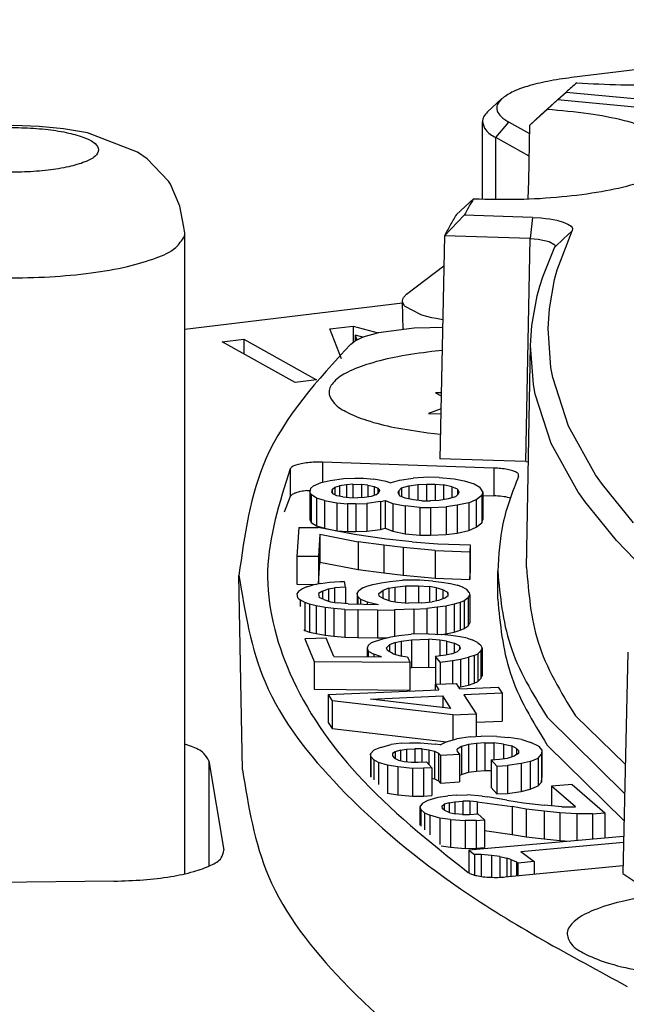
# Model space of a CAD drawing. Header units: inches. Extents: x -399 to 442, y -299 to 295.
# Tile 29 of 138: x -170 to -161, y 181 to 195. Entities that reach past the tile are written whole.
import ezdxf

# ---------------------------------------------------------------- set-up
doc = ezdxf.new("R2010")
doc.units = ezdxf.units.IN

# ---------------------------------------------------------------- blocks, each defined once
blk = doc.blocks.new('0515-2032_22__77', base_point=(-205.202, 236.613))
at = {"color": 7, "linetype": 'Continuous'}
for p, q in [((-205.08, 236.979), (-204.982, 236.924)), ((-204.981, 236.976), (-205.08, 236.979)), ((-204.986, 236.697), (-205.202, 236.618)), ((-205.202, 236.618), (-204.988, 236.613))]:
    blk.add_line(p, q, dxfattribs=at)
blk = doc.blocks.new('E6992-26102_3__93', base_point=(-215.438, 228.612))
at = {"color": 7, "linetype": 'Continuous'}
for p, q in [((-213.276, 241.577), (-213.692, 241.51)), ((-212.848, 241.616), (-213.276, 241.577)), ((-212.411, 241.628), (-212.848, 241.616)), ((-211.974, 241.613), (-212.411, 241.628)), ((-211.547, 241.57), (-211.974, 241.613)), ((-211.133, 241.499), (-211.547, 241.57)), ((-214.15, 241.395), (-214.384, 241.282)), ((-214.117, 241.406), (-214.15, 241.395)), ((-214.107, 241.41), (-214.117, 241.406)), ((-213.785, 241.486), (-214.107, 241.41)), ((-213.692, 241.51), (-213.785, 241.486)), ((-210.265, 241.163), (-211.133, 241.499)), ((-214.549, 241.2), (-214.652, 241.131)), ((-214.384, 241.282), (-214.549, 241.2)), ((-214.781, 241.048), (-214.899, 240.931)), ((-214.652, 241.131), (-214.781, 241.048)), ((-210.093, 241.048), (-210.265, 241.163)), ((-209.722, 240.661), (-210.093, 241.048)), ((-214.899, 240.931), (-215.112, 240.715)), ((-215.138, 240.68), (-215.154, 240.661)), ((-215.112, 240.715), (-215.138, 240.68)), ((-215.154, 240.661), (-215.348, 240.223)), ((-209.69, 240.607), (-209.722, 240.661)), ((-209.526, 240.223), (-209.69, 240.607)), ((-215.348, 240.223), (-215.378, 240.042)), ((-209.456, 239.862), (-209.526, 240.223)), ((-215.378, 240.042), (-215.438, 239.755)), ((-209.438, 239.755), (-209.456, 239.862)), ((-215.438, 239.755), (-215.438, 228.649)), ((-209.438, 228.612), (-209.438, 239.755))]:
    blk.add_line(p, q, dxfattribs=at)
at = {"color": 1, "linetype": 'Continuous'}
for points, knots in [([(-213.938, 241.204), (-213.921, 241.164), (-213.876, 241.061), (-213.669, 240.979), (-213.401, 240.898), (-213.046, 240.844), (-212.647, 240.814), (-212.23, 240.814), (-211.83, 240.844), (-211.478, 240.898), (-211.201, 240.979), (-211.013, 241.061), (-210.91, 241.204), (-211.013, 241.346), (-211.201, 241.428), (-211.478, 241.509), (-211.83, 241.563), (-212.23, 241.593), (-212.647, 241.593), (-213.046, 241.563), (-213.401, 241.509), (-213.669, 241.428), (-213.876, 241.346), (-213.921, 241.243), (-213.938, 241.204)], [0, 0, 0, 0, 0.125121, 0.328982, 0.620777, 0.98488, 1.395712, 1.822656, 2.233487, 2.597591, 2.889385, 3.093247, 3.218367, 3.343487, 3.54735, 3.839144, 4.203247, 4.614079, 5.041023, 5.451855, 5.815957, 6.107753, 6.311614, 6.436735, 6.436735, 6.436735, 6.436735]), ([(-215.438, 239.755), (-215.411, 239.684), (-215.343, 239.505), (-215.006, 239.347), (-214.563, 239.193), (-213.97, 239.078), (-213.286, 239.001), (-212.545, 238.971), (-211.798, 238.987), (-211.093, 239.052), (-210.469, 239.156), (-209.982, 239.303), (-209.611, 239.451), (-209.493, 239.629), (-209.446, 239.698)], [0, 0, 0, 0, 0.219311, 0.559493, 1.04289, 1.652602, 2.355892, 3.111421, 3.873565, 4.596178, 5.236303, 5.758236, 6.139391, 6.386173, 6.386173, 6.386173, 6.386173])]:
    blk.add_open_spline(points, degree=3, knots=knots, dxfattribs=at)
at = {"color": 7, "linetype": 'Continuous'}
blk.add_open_spline([(-209.446, 239.698), (-209.444, 239.708), (-209.439, 239.726), (-209.438, 239.745), (-209.438, 239.755)], degree=3, knots=[0, 0, 0, 0, 0.02880692, 0.05710041, 0.05710041, 0.05710041, 0.05710041], dxfattribs=at)
blk = doc.blocks.new('N2390-20301_6__106', base_point=(-205.657, 233.791))
at = {"color": 7, "linetype": 'Continuous'}
for p, q in [((-202.961, 242.072), (-202.955, 242.078)), ((-202.955, 242.078), (-202.81, 242.21)), ((-202.81, 242.21), (-186.982, 240.719)), ((-205.585, 238.694), (-204.936, 239.185)), ((-205.657, 238.577), (-205.644, 238.626)), ((-205.644, 238.626), (-205.638, 238.636)), ((-205.638, 238.636), (-205.585, 238.694)), ((-205.65, 238.299), (-205.657, 238.577)), ((-205.654, 238.553), (-205.657, 238.577)), ((-205.619, 238.489), (-205.654, 238.553)), ((-205.608, 238.478), (-205.619, 238.489)), ((-205.345, 238.339), (-205.608, 238.478)), ((-205.645, 238.088), (-205.65, 238.299)), ((-205.318, 238.33), (-205.345, 238.339)), ((-205.144, 238.283), (-205.318, 238.33)), ((-205.071, 238.268), (-205.144, 238.283)), ((-204.955, 238.248), (-205.071, 238.268))]:
    blk.add_line(p, q, dxfattribs=at)
for points, knots in [([(-202.623, 242.372), (-202.368, 242.357), (-201.855, 242.327), (-201.096, 242.346), (-200.375, 242.408), (-199.741, 242.513), (-199.224, 242.655), (-198.867, 242.817), (-198.626, 243.023), (-198.668, 243.306), (-198.942, 243.487), (-199.336, 243.649), (-199.886, 243.783), (-200.298, 243.837), (-200.522, 243.866)], [0, 0, 0, 0, 0.766188, 1.540556, 2.277091, 2.932777, 3.47151, 3.869633, 4.130049, 4.332429, 4.62341, 5.056969, 5.62699, 6.306045, 6.306045, 6.306045, 6.306045]), ([(-202.623, 242.372), (-202.655, 242.345), (-202.718, 242.292), (-202.78, 242.237), (-202.81, 242.21)], [0, 0, 0, 0, 0.1246165, 0.2479757, 0.2479757, 0.2479757, 0.2479757])]:
    blk.add_open_spline(points, degree=3, knots=knots, dxfattribs=at)
blk = doc.blocks.new('N2390-20301_5__107', base_point=(-208.524, 223.082))
at = {"color": 7, "linetype": 'Continuous'}
for p, q in [((-202.963, 242.073), (-203.249, 241.811)), ((-203.139, 241.907), (-202.963, 242.073)), ((-178.17, 239.737), (-202.963, 242.073)), ((-203.139, 241.907), (-203.439, 241.632)), ((-203.439, 241.632), (-203.249, 241.811)), ((-203.461, 240.663), (-203.439, 241.632)), ((-203.468, 240.352), (-203.461, 240.663)), ((-204.718, 240.08), (-204.419, 240.352)), ((-204.582, 240.068), (-204.925, 239.711)), ((-203.397, 240.028), (-204.582, 240.068)), ((-203.397, 240.028), (-203.244, 240.019)), ((-203.244, 240.019), (-203.17, 240.012)), ((-203.17, 240.012), (-203.1, 240.002)), ((-203.1, 240.002), (-202.972, 239.979)), ((-202.972, 239.979), (-202.863, 239.949)), ((-202.863, 239.949), (-202.78, 239.914)), ((-202.78, 239.914), (-202.724, 239.876)), ((-202.724, 239.876), (-202.707, 239.856)), ((-202.707, 239.856), (-202.698, 239.836)), ((-202.698, 239.836), (-202.703, 239.796)), ((-204.925, 239.711), (-205.004, 235.831)), ((-203.437, 239.66), (-204.925, 239.711)), ((-203.437, 239.66), (-203.295, 239.649)), ((-203.295, 239.649), (-203.106, 239.611)), ((-202.965, 239.117), (-202.703, 239.796)), ((-203.217, 238.997), (-203.006, 239.516)), ((-203.106, 239.611), (-203.009, 239.554)), ((-203.009, 239.554), (-203.003, 239.54)), ((-203.003, 239.54), (-203.006, 239.516)), ((-203.269, 238.833), (-203.217, 238.997)), ((-203.011, 238.947), (-202.965, 239.117)), ((-203.315, 238.663), (-203.269, 238.833)), ((-203.102, 238.437), (-203.011, 238.947)), ((-203.407, 238.149), (-203.315, 238.663)), ((-203.124, 238.096), (-203.102, 238.437)), ((-206.075, 238.024), (-205.496, 238.103)), ((-205.496, 238.103), (-205.452, 238.106)), ((-205.452, 238.106), (-205.179, 238.116)), ((-205.179, 238.116), (-205.08, 238.117)), ((-205.08, 238.117), (-204.958, 238.114)), ((-203.43, 237.803), (-203.407, 238.149)), ((-206.457, 237.896), (-206.353, 237.943)), ((-206.353, 237.943), (-206.296, 237.964)), ((-206.296, 237.964), (-206.109, 238.017)), ((-206.109, 238.017), (-206.075, 238.024)), ((-203.075, 237.415), (-203.124, 238.096)), ((-206.556, 237.826), (-206.474, 237.887)), ((-206.474, 237.887), (-206.457, 237.896)), ((-203.499, 233.94), (-203.43, 237.803)), ((-203.38, 237.122), (-203.43, 237.803)), ((-204.966, 237.713), (-205.145, 237.695)), ((-203.043, 237.245), (-203.075, 237.415)), ((-203.348, 236.951), (-203.38, 237.122)), ((-202.767, 236.396), (-203.043, 237.245)), ((-203.071, 236.097), (-203.348, 236.951)), ((-202.298, 235.552), (-202.767, 236.396)), ((-205.213, 236.282), (-204.995, 236.258)), ((-202.599, 235.249), (-203.071, 236.097)), ((-204.069, 235.669), (-207.044, 235.77)), ((-203.514, 235.78), (-205.004, 235.831)), ((-203.514, 235.78), (-203.466, 235.778)), ((-202.181, 235.384), (-202.298, 235.552)), ((-207.2, 235.361), (-207.071, 235.417)), ((-207.071, 235.417), (-206.911, 235.452)), ((-206.911, 235.452), (-206.675, 235.487)), ((-206.832, 235.334), (-206.749, 235.362)), ((-206.631, 235.379), (-206.749, 235.362)), ((-206.749, 235.362), (-206.749, 235.177)), ((-206.675, 235.487), (-206.486, 235.493)), ((-206.516, 235.387), (-206.631, 235.379)), ((-206.631, 235.379), (-206.631, 235.159)), ((-206.516, 235.387), (-206.516, 235.153)), ((-206.516, 235.387), (-206.366, 235.384)), ((-206.486, 235.493), (-206.336, 235.49)), ((-206.366, 235.384), (-206.366, 235.156)), ((-206.257, 235.372), (-206.366, 235.384)), ((-206.336, 235.49), (-206.152, 235.477)), ((-206.257, 235.372), (-206.15, 235.35)), ((-206.257, 235.372), (-206.257, 235.168)), ((-205.938, 235.434), (-206.152, 235.477)), ((-205.869, 235.413), (-205.938, 235.434)), ((-205.869, 235.413), (-205.706, 235.459)), ((-205.706, 235.459), (-205.47, 235.493)), ((-205.547, 235.358), (-205.389, 235.384)), ((-205.203, 235.507), (-205.47, 235.493)), ((-205.389, 235.384), (-205.236, 235.391)), ((-205.389, 235.384), (-205.389, 235.107)), ((-205.236, 235.391), (-205.236, 235.099)), ((-205.236, 235.391), (-205.087, 235.388)), ((-205.016, 235.504), (-205.203, 235.507)), ((-205.087, 235.388), (-204.94, 235.376)), ((-205.087, 235.388), (-205.087, 235.102)), ((-205.016, 235.504), (-204.76, 235.479)), ((-204.799, 235.344), (-204.94, 235.376)), ((-204.94, 235.376), (-204.94, 235.118)), ((-204.76, 235.479), (-204.581, 235.447)), ((-204.581, 235.447), (-204.408, 235.395)), ((-204.408, 235.395), (-204.312, 235.334)), ((-201.637, 234.718), (-202.181, 235.384)), ((-207.32, 235.276), (-207.261, 235.28)), ((-207.252, 235.313), (-207.268, 235.255)), ((-207.245, 235.206), (-207.268, 235.255)), ((-207.268, 235.255), (-207.268, 234.772)), ((-207.252, 235.313), (-207.2, 235.361)), ((-207.149, 235.146), (-207.245, 235.206)), ((-207.245, 235.206), (-207.245, 234.723)), ((-206.88, 235.296), (-206.892, 235.257)), ((-206.892, 235.257), (-206.865, 235.218)), ((-206.88, 235.296), (-206.832, 235.334)), ((-206.88, 235.296), (-206.88, 235.241)), ((-206.799, 235.188), (-206.865, 235.218)), ((-206.832, 235.334), (-206.832, 235.203)), ((-206.117, 235.204), (-206.2, 235.176)), ((-206.15, 235.35), (-206.084, 235.32)), ((-206.15, 235.35), (-206.15, 235.193)), ((-206.117, 235.204), (-206.069, 235.242)), ((-206.084, 235.32), (-206.058, 235.28)), ((-206.084, 235.32), (-206.084, 235.23)), ((-206.058, 235.28), (-206.069, 235.242)), ((-205.732, 235.235), (-205.721, 235.274)), ((-205.732, 235.235), (-205.709, 235.186)), ((-205.721, 235.274), (-205.67, 235.322)), ((-205.721, 235.274), (-205.721, 235.212)), ((-205.67, 235.322), (-205.547, 235.358)), ((-205.67, 235.322), (-205.67, 235.17)), ((-205.547, 235.358), (-205.547, 235.131)), ((-204.698, 235.303), (-204.799, 235.344)), ((-204.799, 235.344), (-204.799, 235.149)), ((-204.685, 235.215), (-204.736, 235.167)), ((-204.698, 235.303), (-204.674, 235.254)), ((-204.698, 235.303), (-204.698, 235.204)), ((-204.674, 235.254), (-204.685, 235.215)), ((-204.374, 235.121), (-204.277, 235.197)), ((-204.26, 235.256), (-204.312, 235.334)), ((-204.26, 235.256), (-204.277, 235.197)), ((-204.277, 235.197), (-204.277, 234.714)), ((-204.26, 235.256), (-204.26, 234.773)), ((-204.26, 235.192), (-204.069, 235.186)), ((-202.58, 235.222), (-202.599, 235.249)), ((-202.481, 235.08), (-202.58, 235.222)), ((-207.606, 235.174), (-207.713, 234.899)), ((-207.011, 235.104), (-207.149, 235.146)), ((-207.149, 235.146), (-207.149, 234.663)), ((-207.011, 235.104), (-207.011, 234.621)), ((-207.011, 235.104), (-206.798, 235.061)), ((-206.692, 235.166), (-206.799, 235.188)), ((-206.798, 235.061), (-206.613, 235.048)), ((-206.798, 235.061), (-206.798, 234.578)), ((-206.692, 235.166), (-206.583, 235.154)), ((-206.464, 235.045), (-206.613, 235.048)), ((-206.613, 235.048), (-206.613, 234.565)), ((-206.583, 235.154), (-206.433, 235.151)), ((-206.464, 235.045), (-206.274, 235.051)), ((-206.464, 235.045), (-206.464, 234.562)), ((-206.318, 235.159), (-206.433, 235.151)), ((-206.2, 235.176), (-206.318, 235.159)), ((-206.039, 235.085), (-206.274, 235.051)), ((-206.274, 235.051), (-206.274, 234.568)), ((-206.039, 235.085), (-205.958, 235.103)), ((-206.039, 235.085), (-206.039, 234.602)), ((-205.958, 235.103), (-205.822, 235.052)), ((-205.958, 235.103), (-205.958, 234.62)), ((-205.822, 235.052), (-205.609, 235.009)), ((-205.822, 235.052), (-205.822, 234.569)), ((-205.608, 235.145), (-205.709, 235.186)), ((-205.466, 235.113), (-205.608, 235.145)), ((-205.32, 235.101), (-205.466, 235.113)), ((-205.32, 235.101), (-205.17, 235.098)), ((-205.018, 235.105), (-205.17, 235.098)), ((-204.86, 235.131), (-205.018, 235.105)), ((-204.703, 235.021), (-204.899, 234.995)), ((-204.736, 235.167), (-204.86, 235.131)), ((-204.502, 235.066), (-204.703, 235.021)), ((-204.703, 235.021), (-204.703, 234.538)), ((-204.502, 235.066), (-204.374, 235.121)), ((-204.502, 235.066), (-204.502, 234.583)), ((-204.374, 235.121), (-204.374, 234.638)), ((-203.796, 235.153), (-203.784, 235.149)), ((-201.934, 234.41), (-202.481, 235.08)), ((-205.353, 234.985), (-205.609, 235.009)), ((-205.609, 235.009), (-205.609, 234.526)), ((-205.353, 234.985), (-205.166, 234.981)), ((-205.353, 234.985), (-205.353, 234.502)), ((-205.166, 234.981), (-204.899, 234.995)), ((-205.166, 234.981), (-205.166, 234.498)), ((-204.899, 234.995), (-204.899, 234.512)), ((-207.268, 234.772), (-207.245, 234.723)), ((-207.245, 234.723), (-207.149, 234.663)), ((-204.374, 234.638), (-204.277, 234.714)), ((-204.277, 234.714), (-204.26, 234.773)), ((-207.459, 234.634), (-207.492, 234.129)), ((-207.459, 234.634), (-207.122, 234.632)), ((-207.149, 234.663), (-207.011, 234.621)), ((-206.492, 234.513), (-207.122, 234.632)), ((-207.092, 234.516), (-207.117, 234.128)), ((-207.092, 234.516), (-206.425, 234.387)), ((-207.092, 234.516), (-207.092, 234.033)), ((-207.011, 234.621), (-206.798, 234.578)), ((-206.798, 234.578), (-206.613, 234.565)), ((-206.613, 234.565), (-206.464, 234.562)), ((-205.935, 234.433), (-206.492, 234.513)), ((-206.464, 234.562), (-206.274, 234.568)), ((-206.274, 234.568), (-206.039, 234.602)), ((-206.039, 234.602), (-205.958, 234.62)), ((-205.958, 234.62), (-205.822, 234.569)), ((-205.822, 234.569), (-205.609, 234.526)), ((-205.609, 234.526), (-205.353, 234.502)), ((-205.166, 234.498), (-204.899, 234.512)), ((-204.899, 234.512), (-204.703, 234.538)), ((-204.703, 234.538), (-204.502, 234.583)), ((-204.502, 234.583), (-204.374, 234.638)), ((-206.425, 234.387), (-206.425, 233.904)), ((-205.979, 234.327), (-206.425, 234.387)), ((-205.488, 234.383), (-205.935, 234.433)), ((-205.488, 234.383), (-205.04, 234.352)), ((-205.353, 234.502), (-205.166, 234.498)), ((-205.04, 234.352), (-204.478, 234.33)), ((-201.615, 234.077), (-201.934, 234.41)), ((-205.979, 234.327), (-205.979, 233.844)), ((-205.644, 234.286), (-205.979, 234.327)), ((-205.644, 234.286), (-205.644, 233.803)), ((-205.085, 234.235), (-205.644, 234.286)), ((-205.085, 234.235), (-204.486, 234.213)), ((-205.085, 234.235), (-205.085, 233.753)), ((-204.478, 234.33), (-204.486, 234.213)), ((-204.486, 234.213), (-204.486, 233.731)), ((-204.478, 234.33), (-204.478, 233.847)), ((-207.492, 234.129), (-207.492, 233.646)), ((-207.117, 234.128), (-207.492, 234.129)), ((-207.117, 234.128), (-207.117, 233.652)), ((-207.116, 233.652), (-207.092, 234.033)), ((-207.092, 234.033), (-206.425, 233.904)), ((-206.425, 233.904), (-205.979, 233.844)), ((-205.979, 233.844), (-205.644, 233.803)), ((-204.486, 233.731), (-204.478, 233.847)), ((-204, 233.389), (-204, 233.872)), ((-208.438, 230.417), (-208.499, 233.798)), ((-207.073, 233.661), (-207.218, 233.63)), ((-207.073, 233.661), (-206.926, 233.682)), ((-206.926, 233.682), (-206.741, 233.694)), ((-206.741, 233.694), (-206.666, 233.695)), ((-206.649, 233.598), (-206.666, 233.695)), ((-206.169, 233.643), (-206.024, 233.673)), ((-206.024, 233.673), (-205.877, 233.694)), ((-205.877, 233.694), (-205.656, 233.716)), ((-205.356, 233.72), (-205.656, 233.716)), ((-205.644, 233.803), (-205.085, 233.753)), ((-205.128, 233.703), (-205.356, 233.72)), ((-205.128, 233.703), (-204.975, 233.685)), ((-205.085, 233.753), (-204.486, 233.731)), ((-204.975, 233.685), (-204.82, 233.658)), ((-204.82, 233.658), (-204.703, 233.63)), ((-207.492, 233.646), (-207.15, 233.645)), ((-207.477, 233.501), (-207.492, 233.482)), ((-207.492, 233.482), (-207.481, 233.414)), ((-207.462, 233.521), (-207.477, 233.501)), ((-207.395, 233.57), (-207.462, 233.521)), ((-207.325, 233.6), (-207.395, 233.57)), ((-207.325, 233.6), (-207.218, 233.63)), ((-207.049, 233.525), (-207.118, 233.486)), ((-207.118, 233.486), (-207.106, 233.418)), ((-207.049, 233.525), (-206.944, 233.566)), ((-207.049, 233.525), (-207.049, 233.392)), ((-206.944, 233.566), (-206.835, 233.586)), ((-206.944, 233.566), (-206.944, 233.355)), ((-206.649, 233.598), (-206.835, 233.586)), ((-206.835, 233.586), (-206.835, 233.332)), ((-206.649, 233.598), (-206.649, 233.312)), ((-206.442, 233.484), (-206.413, 233.533)), ((-206.433, 233.435), (-206.442, 233.484)), ((-206.442, 233.484), (-206.442, 233.303)), ((-206.346, 233.582), (-206.413, 233.533)), ((-206.346, 233.582), (-206.276, 233.612)), ((-206.276, 233.612), (-206.169, 233.643)), ((-206.067, 233.488), (-206, 233.538)), ((-206.059, 233.44), (-206.067, 233.488)), ((-205.895, 233.578), (-206, 233.538)), ((-206, 233.538), (-206, 233.406)), ((-205.895, 233.578), (-205.786, 233.598)), ((-205.895, 233.578), (-205.895, 233.367)), ((-205.786, 233.598), (-205.602, 233.62)), ((-205.786, 233.598), (-205.786, 233.344)), ((-205.602, 233.62), (-205.377, 233.622)), ((-205.602, 233.62), (-205.602, 233.324)), ((-205.377, 233.622), (-205.186, 233.605)), ((-205.377, 233.622), (-205.377, 233.321)), ((-205.071, 233.587), (-205.186, 233.605)), ((-205.186, 233.605), (-205.186, 233.338)), ((-204.952, 233.55), (-205.071, 233.587)), ((-205.071, 233.587), (-205.071, 233.357)), ((-204.868, 233.502), (-204.952, 233.55)), ((-204.952, 233.55), (-204.952, 233.395)), ((-204.86, 233.454), (-204.868, 233.502)), ((-204.868, 233.502), (-204.868, 233.447)), ((-204.623, 233.602), (-204.703, 233.63)), ((-204.539, 233.554), (-204.623, 233.602)), ((-204.494, 233.506), (-204.539, 233.554)), ((-204.494, 233.506), (-204.485, 233.458)), ((-207.481, 233.414), (-207.459, 233.395)), ((-207.459, 233.395), (-207.436, 233.375)), ((-207.353, 233.328), (-207.436, 233.375)), ((-207.436, 233.375), (-207.436, 233.261)), ((-207.273, 233.299), (-207.353, 233.328)), ((-207.353, 233.328), (-207.353, 232.845)), ((-207.024, 233.38), (-207.106, 233.418)), ((-207.024, 233.38), (-206.905, 233.343)), ((-206.905, 233.343), (-206.79, 233.324)), ((-206.599, 233.307), (-206.79, 233.324)), ((-206.599, 233.307), (-206.071, 233.294)), ((-206.388, 233.387), (-206.433, 233.435)), ((-206.433, 233.435), (-206.433, 233.303)), ((-206.388, 233.387), (-206.267, 233.34)), ((-206.388, 233.387), (-206.388, 233.302)), ((-206.267, 233.34), (-206.267, 233.299)), ((-206.267, 233.34), (-206.071, 233.294)), ((-206.059, 233.44), (-205.975, 233.392)), ((-205.975, 233.392), (-205.856, 233.355)), ((-205.856, 233.355), (-205.741, 233.337)), ((-205.741, 233.337), (-205.55, 233.319)), ((-205.325, 233.322), (-205.55, 233.319)), ((-205.325, 233.322), (-205.141, 233.343)), ((-205.032, 233.364), (-205.141, 233.343)), ((-204.926, 233.404), (-205.032, 233.364)), ((-204.926, 233.404), (-204.86, 233.454)), ((-204.651, 233.33), (-204.758, 233.299)), ((-204.581, 233.36), (-204.651, 233.33)), ((-204.651, 233.33), (-204.651, 232.847)), ((-204.514, 233.409), (-204.581, 233.36)), ((-204.581, 233.36), (-204.581, 232.877)), ((-204.514, 233.409), (-204.485, 233.458)), ((-204.514, 233.409), (-204.514, 232.926)), ((-204.485, 233.458), (-204.485, 232.975)), ((-207.273, 233.299), (-207.273, 232.816)), ((-207.156, 233.272), (-207.273, 233.299)), ((-207.156, 233.272), (-207.156, 232.789)), ((-207.001, 233.244), (-207.156, 233.272)), ((-206.848, 233.227), (-207.001, 233.244)), ((-207.001, 233.244), (-207.001, 232.761)), ((-206.848, 233.227), (-206.848, 232.744)), ((-206.657, 233.209), (-206.848, 233.227)), ((-206.657, 233.209), (-206.431, 233.202)), ((-206.657, 233.209), (-206.657, 232.726)), ((-206.092, 233.196), (-206.431, 233.202)), ((-206.431, 233.202), (-206.431, 232.719)), ((-206.092, 233.196), (-205.792, 233.2)), ((-206.092, 233.196), (-206.092, 232.714)), ((-205.457, 233.214), (-205.792, 233.2)), ((-205.792, 233.2), (-205.792, 232.741)), ((-205.457, 233.214), (-205.234, 233.226)), ((-205.457, 233.214), (-205.457, 232.78)), ((-205.05, 233.247), (-205.234, 233.226)), ((-205.234, 233.226), (-205.234, 232.786)), ((-204.903, 233.268), (-205.05, 233.247)), ((-205.05, 233.247), (-205.05, 232.778)), ((-204.758, 233.299), (-204.903, 233.268)), ((-204.903, 233.268), (-204.903, 232.786)), ((-204.758, 233.299), (-204.758, 232.816)), ((-204.514, 232.926), (-204.485, 232.975)), ((-207.368, 232.853), (-207.353, 232.845)), ((-207.353, 232.845), (-207.273, 232.816)), ((-207.273, 232.816), (-207.156, 232.789)), ((-204.903, 232.786), (-204.758, 232.816)), ((-204.758, 232.816), (-204.651, 232.847)), ((-204.651, 232.847), (-204.581, 232.877)), ((-204.581, 232.877), (-204.514, 232.926)), ((-207.342, 232.699), (-207.356, 232.698)), ((-207.356, 232.698), (-207.332, 232.641)), ((-206.983, 232.709), (-207.342, 232.699)), ((-207.332, 232.641), (-207.193, 232.303)), ((-207.156, 232.789), (-207.001, 232.761)), ((-207.001, 232.761), (-206.848, 232.744)), ((-206.852, 232.39), (-206.983, 232.709)), ((-206.848, 232.744), (-206.657, 232.726)), ((-206.657, 232.726), (-206.431, 232.719)), ((-206.431, 232.719), (-206.092, 232.714)), ((-206.197, 232.633), (-206.252, 232.582)), ((-206.197, 232.633), (-205.997, 232.697)), ((-206.092, 232.714), (-205.919, 232.716)), ((-205.997, 232.697), (-205.86, 232.73)), ((-205.783, 232.634), (-205.879, 232.593)), ((-205.86, 232.73), (-205.719, 232.753)), ((-205.783, 232.634), (-205.679, 232.657)), ((-205.783, 232.634), (-205.783, 232.429)), ((-205.719, 232.753), (-205.503, 232.779)), ((-205.679, 232.657), (-205.501, 232.681)), ((-205.679, 232.657), (-205.679, 232.401)), ((-205.205, 232.787), (-205.503, 232.779)), ((-205.501, 232.681), (-205.202, 232.689)), ((-205.501, 232.681), (-205.501, 232.198)), ((-205.205, 232.787), (-204.973, 232.774)), ((-205.008, 232.675), (-205.202, 232.689)), ((-205.202, 232.689), (-205.202, 232.206)), ((-204.888, 232.659), (-205.008, 232.675)), ((-205.008, 232.675), (-205.008, 232.4)), ((-204.982, 232.774), (-204.903, 232.786)), ((-204.816, 232.758), (-204.973, 232.774)), ((-204.888, 232.659), (-204.76, 232.623)), ((-204.888, 232.659), (-204.888, 232.417)), ((-204.655, 232.733), (-204.816, 232.758)), ((-204.666, 232.577), (-204.76, 232.623)), ((-204.76, 232.623), (-204.76, 232.453)), ((-204.531, 232.708), (-204.655, 232.733)), ((-204.531, 232.708), (-204.445, 232.681)), ((-204.35, 232.634), (-204.445, 232.681)), ((-204.35, 232.634), (-204.293, 232.587)), ((-206.252, 232.582), (-206.27, 232.533)), ((-206.27, 232.533), (-206.25, 232.485)), ((-206.27, 232.533), (-206.27, 232.386)), ((-206.25, 232.485), (-206.152, 232.429)), ((-206.25, 232.485), (-206.25, 232.385)), ((-205.879, 232.593), (-205.934, 232.542)), ((-205.914, 232.494), (-205.934, 232.542)), ((-205.816, 232.438), (-205.914, 232.494)), ((-205.879, 232.593), (-205.879, 232.474)), ((-204.797, 232.437), (-204.701, 232.478)), ((-204.701, 232.478), (-204.646, 232.529)), ((-204.646, 232.529), (-204.666, 232.577)), ((-204.666, 232.577), (-204.666, 232.511)), ((-204.291, 232.49), (-204.346, 232.439)), ((-204.273, 232.539), (-204.293, 232.587)), ((-204.273, 232.539), (-204.291, 232.49)), ((-204.291, 232.49), (-204.291, 232.007)), ((-204.273, 232.539), (-204.273, 232.056)), ((-201.737, 232.468), (-201.827, 228.615)), ((-207.193, 232.303), (-205.529, 232.29)), ((-207.193, 232.303), (-207.193, 231.82)), ((-206.852, 232.39), (-206.02, 232.384)), ((-206.02, 232.384), (-206.152, 232.429)), ((-206.152, 232.429), (-206.152, 232.385)), ((-205.816, 232.438), (-205.688, 232.403)), ((-205.688, 232.403), (-205.568, 232.386)), ((-205.568, 232.386), (-205.529, 232.29)), ((-205.529, 232.29), (-205.529, 231.807)), ((-204.901, 232.414), (-205.08, 232.39)), ((-205.003, 232.294), (-205.08, 232.39)), ((-205.08, 232.39), (-205.08, 231.907)), ((-205.003, 232.294), (-204.787, 232.32)), ((-205.003, 232.294), (-205.003, 231.909)), ((-204.797, 232.437), (-204.901, 232.414)), ((-204.787, 232.32), (-204.646, 232.343)), ((-204.787, 232.32), (-204.787, 231.919)), ((-204.646, 232.343), (-204.509, 232.376)), ((-204.646, 232.343), (-204.646, 231.86)), ((-204.409, 232.408), (-204.509, 232.376)), ((-204.509, 232.376), (-204.509, 231.893)), ((-204.409, 232.408), (-204.346, 232.439)), ((-204.409, 232.408), (-204.409, 231.925)), ((-204.346, 232.439), (-204.346, 231.956)), ((-205.529, 232.194), (-205.501, 232.198)), ((-205.501, 232.198), (-205.202, 232.206)), ((-205.202, 232.206), (-205.08, 232.197)), ((-204.409, 231.925), (-204.346, 231.956)), ((-204.346, 231.956), (-204.291, 232.007)), ((-204.291, 232.007), (-204.273, 232.056)), ((-207.193, 231.82), (-205.529, 231.807)), ((-206.948, 231.726), (-205.025, 231.81)), ((-205.088, 231.906), (-204.718, 231.922)), ((-205.088, 231.906), (-205.025, 231.81)), ((-205.088, 231.906), (-205.088, 231.807)), ((-205.08, 231.907), (-205.079, 231.906)), ((-204.656, 231.826), (-204.718, 231.922)), ((-204.675, 231.856), (-204.646, 231.86)), ((-204.656, 231.826), (-203.99, 231.855)), ((-204.646, 231.86), (-204.509, 231.893)), ((-204.509, 231.893), (-204.409, 231.925)), ((-203.99, 231.855), (-203.922, 231.75)), ((-206.948, 231.726), (-206.88, 231.621)), ((-206.948, 231.726), (-206.948, 231.243)), ((-204.782, 231.378), (-206.88, 231.621)), ((-206.88, 231.621), (-206.88, 231.138)), ((-206.214, 231.65), (-204.957, 231.705)), ((-204.814, 231.484), (-206.214, 231.65)), ((-204.814, 231.484), (-204.957, 231.705)), ((-204.957, 231.705), (-204.957, 231.501)), ((-203.922, 231.75), (-204.587, 231.721)), ((-204.587, 231.721), (-204.376, 231.395)), ((-203.922, 231.75), (-203.922, 231.267)), ((-204.782, 231.378), (-204.376, 231.395)), ((-204.782, 231.378), (-204.782, 230.938)), ((-204.376, 231.395), (-204.376, 230.998)), ((-204.376, 231.247), (-203.922, 231.267)), ((-203.142, 231.333), (-201.794, 230.008)), ((-202.649, 231.355), (-201.783, 230.518)), ((-206.948, 231.243), (-206.88, 231.138)), ((-206.88, 231.138), (-204.893, 230.907)), ((-204.896, 230.907), (-204.71, 230.958)), ((-204.471, 230.992), (-204.71, 230.958)), ((-204.471, 230.992), (-204.289, 231.003)), ((-204.016, 230.999), (-204.289, 231.003)), ((-204.016, 230.999), (-203.808, 230.982)), ((-203.583, 230.946), (-203.808, 230.982)), ((-203.583, 230.946), (-203.423, 230.896)), ((-206.151, 230.762), (-206.21, 230.698)), ((-206.039, 230.808), (-206.151, 230.762)), ((-206.039, 230.808), (-205.854, 230.859)), ((-205.68, 230.88), (-205.854, 230.859)), ((-205.688, 230.76), (-205.78, 230.734)), ((-205.688, 230.76), (-205.587, 230.776)), ((-205.688, 230.76), (-205.688, 230.579)), ((-205.68, 230.88), (-205.534, 230.889)), ((-205.587, 230.776), (-205.44, 230.784)), ((-205.587, 230.776), (-205.587, 230.56)), ((-205.534, 230.889), (-205.342, 230.89)), ((-205.44, 230.784), (-205.44, 230.55)), ((-205.322, 230.782), (-205.44, 230.784)), ((-205.342, 230.89), (-205.089, 230.865)), ((-205.322, 230.782), (-205.322, 230.552)), ((-205.322, 230.782), (-205.196, 230.769)), ((-205.196, 230.769), (-205.196, 230.511)), ((-205.196, 230.769), (-205.097, 230.745)), ((-205.097, 230.745), (-205.027, 230.71)), ((-205.097, 230.745), (-205.097, 230.262)), ((-204.999, 230.851), (-205.089, 230.865)), ((-204.999, 230.851), (-204.896, 230.907)), ((-204.628, 230.823), (-204.704, 230.779)), ((-204.698, 230.729), (-204.704, 230.779)), ((-204.508, 230.86), (-204.628, 230.823)), ((-204.628, 230.823), (-204.628, 230.34)), ((-204.37, 230.879), (-204.508, 230.86)), ((-204.508, 230.86), (-204.508, 230.377)), ((-204.224, 230.887), (-204.37, 230.879)), ((-204.37, 230.879), (-204.37, 230.396)), ((-204.224, 230.887), (-204.069, 230.887)), ((-204.224, 230.887), (-204.224, 230.404)), ((-204.069, 230.887), (-204.069, 230.598)), ((-203.898, 230.867), (-204.069, 230.887)), ((-203.898, 230.867), (-203.754, 230.836)), ((-203.898, 230.867), (-203.898, 230.613)), ((-203.675, 230.791), (-203.754, 230.836)), ((-203.754, 230.836), (-203.754, 230.646)), ((-203.675, 230.791), (-203.641, 230.753)), ((-203.675, 230.791), (-203.675, 230.68)), ((-203.641, 230.753), (-203.636, 230.703)), ((-203.641, 230.753), (-203.641, 230.7)), ((-203.282, 230.824), (-203.423, 230.896)), ((-203.231, 230.768), (-203.282, 230.824)), ((-203.231, 230.768), (-203.236, 230.688)), ((-203.231, 230.768), (-203.231, 230.285)), ((-203.142, 230.85), (-201.806, 229.536)), ((-206.21, 230.698), (-206.21, 230.298)), ((-206.204, 230.649), (-206.21, 230.698)), ((-206.204, 230.649), (-206.154, 230.592)), ((-206.204, 230.649), (-206.204, 230.293)), ((-206.075, 230.547), (-206.154, 230.592)), ((-206.154, 230.592), (-206.154, 230.243)), ((-205.828, 230.701), (-205.831, 230.661)), ((-205.831, 230.661), (-205.797, 230.624)), ((-205.78, 230.734), (-205.828, 230.701)), ((-205.828, 230.701), (-205.828, 230.658)), ((-205.797, 230.624), (-205.726, 230.588)), ((-205.78, 230.734), (-205.78, 230.615)), ((-205.726, 230.588), (-205.628, 230.564)), ((-204.993, 230.672), (-205.027, 230.71)), ((-205.027, 230.71), (-205.027, 230.227)), ((-204.993, 230.672), (-204.664, 230.692)), ((-204.993, 230.672), (-204.993, 230.189)), ((-204.698, 230.729), (-204.664, 230.692)), ((-204.664, 230.692), (-204.664, 230.209)), ((-204.116, 230.595), (-203.97, 230.604)), ((-204.116, 230.595), (-204.014, 230.481)), ((-204.116, 230.595), (-204.116, 230.112)), ((-203.97, 230.604), (-203.832, 230.622)), ((-203.832, 230.622), (-203.711, 230.659)), ((-203.636, 230.703), (-203.711, 230.659)), ((-203.436, 230.566), (-203.593, 230.527)), ((-203.436, 230.566), (-203.295, 230.624)), ((-203.436, 230.566), (-203.436, 230.083)), ((-203.295, 230.624), (-203.236, 230.688)), ((-203.295, 230.624), (-203.295, 230.141)), ((-203.236, 230.688), (-203.236, 230.205)), ((-205.914, 230.497), (-206.075, 230.547)), ((-206.075, 230.547), (-206.075, 230.165)), ((-205.734, 230.468), (-205.914, 230.497)), ((-205.914, 230.497), (-205.914, 230.014)), ((-205.481, 230.443), (-205.734, 230.468)), ((-205.734, 230.468), (-205.734, 229.985)), ((-205.628, 230.564), (-205.501, 230.552)), ((-205.501, 230.552), (-205.383, 230.549)), ((-205.29, 230.445), (-205.481, 230.443)), ((-205.481, 230.443), (-205.481, 229.96)), ((-205.383, 230.549), (-205.237, 230.558)), ((-205.144, 230.454), (-205.29, 230.445)), ((-205.29, 230.445), (-205.29, 229.962)), ((-205.144, 230.454), (-205.237, 230.558)), ((-205.144, 230.454), (-205.144, 229.971)), ((-204.508, 230.377), (-204.37, 230.396)), ((-204.37, 230.396), (-204.224, 230.404)), ((-204.224, 230.404), (-204.116, 230.404)), ((-204.014, 230.481), (-203.832, 230.492)), ((-204.014, 230.481), (-204.014, 229.999)), ((-203.593, 230.527), (-203.832, 230.492)), ((-203.832, 230.492), (-203.832, 230.009)), ((-203.593, 230.527), (-203.593, 230.044)), ((-205.144, 230.274), (-205.097, 230.262)), ((-205.097, 230.262), (-205.027, 230.227)), ((-205.027, 230.227), (-204.993, 230.189)), ((-204.664, 230.319), (-204.628, 230.34)), ((-204.628, 230.34), (-204.508, 230.377)), ((-203.236, 230.205), (-203.231, 230.285)), ((-204.993, 230.189), (-204.664, 230.209)), ((-204.116, 230.112), (-204.014, 229.999)), ((-203.593, 230.044), (-203.436, 230.083)), ((-203.436, 230.083), (-203.295, 230.141)), ((-203.295, 230.141), (-203.236, 230.205)), ((-202.705, 230.163), (-203.064, 230.135)), ((-202.648, 229.772), (-203.064, 230.135)), ((-203.064, 230.135), (-203.064, 229.79)), ((-202.705, 230.163), (-202.139, 229.67)), ((-205.924, 230.017), (-205.914, 230.014)), ((-205.914, 230.014), (-205.734, 229.985)), ((-205.734, 229.985), (-205.481, 229.96)), ((-205.481, 229.96), (-205.29, 229.962)), ((-205.308, 229.841), (-205.207, 229.889)), ((-205.29, 229.962), (-205.144, 229.971)), ((-205.207, 229.889), (-205.034, 229.943)), ((-205.034, 229.943), (-204.865, 229.966)), ((-204.722, 229.977), (-204.865, 229.966)), ((-204.722, 229.977), (-204.531, 229.982)), ((-204.273, 229.961), (-204.531, 229.982)), ((-204.273, 229.961), (-204.18, 229.948)), ((-203.842, 229.893), (-204.18, 229.948)), ((-204.014, 229.999), (-203.832, 230.009)), ((-203.842, 229.893), (-203.552, 229.844)), ((-203.832, 230.009), (-203.593, 230.044)), ((-205.308, 229.841), (-205.352, 229.777)), ((-205.352, 229.777), (-205.335, 229.727)), ((-205.352, 229.777), (-205.352, 229.456)), ((-205.271, 229.672), (-205.335, 229.727)), ((-205.335, 229.727), (-205.335, 229.439)), ((-204.971, 229.786), (-204.932, 229.819)), ((-204.971, 229.786), (-204.965, 229.746)), ((-204.922, 229.709), (-204.965, 229.746)), ((-204.845, 229.846), (-204.932, 229.819)), ((-204.932, 229.819), (-204.932, 229.717)), ((-204.843, 229.674), (-204.922, 229.709)), ((-204.845, 229.846), (-204.748, 229.864)), ((-204.845, 229.846), (-204.845, 229.675)), ((-204.748, 229.864), (-204.604, 229.875)), ((-204.748, 229.864), (-204.748, 229.654)), ((-204.486, 229.874), (-204.604, 229.875)), ((-204.604, 229.875), (-204.604, 229.641)), ((-204.486, 229.874), (-204.486, 229.641)), ((-204.356, 229.863), (-204.486, 229.874)), ((-204.356, 229.863), (-203.75, 229.778)), ((-204.356, 229.863), (-204.356, 229.651)), ((-203.75, 229.778), (-203.75, 229.295)), ((-203.506, 229.736), (-203.75, 229.778)), ((-203.552, 229.844), (-203.19, 229.801)), ((-203.191, 229.7), (-203.506, 229.736)), ((-203.506, 229.736), (-203.506, 229.253)), ((-202.885, 229.774), (-203.19, 229.801)), ((-202.885, 229.774), (-202.648, 229.772)), ((-205.271, 229.672), (-205.181, 229.628)), ((-205.271, 229.672), (-205.271, 229.376)), ((-205.009, 229.58), (-205.181, 229.628)), ((-205.181, 229.628), (-205.181, 229.288)), ((-204.823, 229.554), (-205.009, 229.58)), ((-205.009, 229.58), (-205.009, 229.12)), ((-204.843, 229.674), (-204.739, 229.652)), ((-204.823, 229.554), (-204.564, 229.534)), ((-204.823, 229.554), (-204.823, 229.071)), ((-204.61, 229.641), (-204.739, 229.652)), ((-204.61, 229.641), (-204.492, 229.64)), ((-204.374, 229.538), (-204.564, 229.534)), ((-204.492, 229.64), (-204.348, 229.651)), ((-204.374, 229.538), (-204.23, 229.549)), ((-204.374, 229.538), (-204.374, 229.055)), ((-204.23, 229.549), (-204.348, 229.651)), ((-204.23, 229.549), (-204.23, 229.066)), ((-202.922, 229.67), (-203.191, 229.7)), ((-203.191, 229.7), (-203.191, 229.217)), ((-202.627, 229.652), (-202.922, 229.67)), ((-202.922, 229.67), (-202.922, 229.187)), ((-202.354, 229.653), (-202.627, 229.652)), ((-202.627, 229.652), (-202.627, 229.187)), ((-202.354, 229.653), (-202.139, 229.67)), ((-202.354, 229.653), (-202.354, 229.212)), ((-202.139, 229.67), (-202.139, 229.232)), ((-204.564, 229.534), (-204.564, 229.051)), ((-201.812, 229.261), (-204.504, 229.018)), ((-204.23, 229.363), (-203.75, 229.295)), ((-203.75, 229.295), (-203.506, 229.253)), ((-203.506, 229.253), (-203.191, 229.217)), ((-203.191, 229.217), (-202.922, 229.187)), ((-204.983, 229.094), (-204.823, 229.071)), ((-204.823, 229.071), (-204.564, 229.051)), ((-204.564, 229.051), (-204.374, 229.055)), ((-204.374, 229.055), (-204.23, 229.066)), ((-203.601, 228.997), (-201.814, 229.158)), ((-202.922, 229.187), (-202.747, 229.177)), ((-204.504, 229.018), (-204.405, 228.944)), ((-204.504, 229.018), (-204.504, 228.627)), ((-204.286, 228.945), (-204.405, 228.944)), ((-204.405, 228.944), (-204.405, 228.59)), ((-204.108, 228.93), (-204.286, 228.945)), ((-204.286, 228.945), (-204.286, 228.566)), ((-203.964, 228.912), (-204.108, 228.93)), ((-204.108, 228.93), (-204.108, 228.551)), ((-203.964, 228.912), (-203.844, 228.882)), ((-203.964, 228.912), (-203.964, 228.55)), ((-203.772, 228.858), (-203.844, 228.882)), ((-203.844, 228.882), (-203.844, 228.558)), ((-203.772, 228.858), (-203.772, 228.565)), ((-203.772, 228.858), (-203.674, 228.815)), ((-203.601, 228.997), (-203.366, 228.822)), ((-203.868, 228.555), (-201.824, 228.753)), ((-203.65, 228.797), (-203.674, 228.815)), ((-203.674, 228.815), (-203.674, 228.574)), ((-203.366, 228.822), (-203.65, 228.797)), ((-203.65, 228.797), (-203.65, 228.576)), ((-203.366, 228.822), (-203.366, 228.604)), ((-201.827, 228.615), (-201.26, 228.238))]:
    blk.add_line(p, q, dxfattribs=at)
at = {"color": 1, "linetype": 'Continuous'}
for p, q in [((-203.397, 240.028), (-203.437, 239.66)), ((-203.514, 235.78), (-203.437, 239.66)), ((-203.003, 239.518), (-202.854, 239.656)), ((-202.854, 239.656), (-202.703, 239.796)), ((-203.006, 239.516), (-203.003, 239.518)), ((-207.044, 235.77), (-207.044, 235.423)), ((-207.606, 235.657), (-207.606, 235.174)), ((-204.069, 235.669), (-204.069, 235.186))]:
    blk.add_line(p, q, dxfattribs=at)
at = {"color": 7, "linetype": 'Continuous'}
for points, knots in [([(-204.419, 240.352), (-204.161, 240.346), (-203.649, 240.335), (-202.905, 240.38), (-202.226, 240.467), (-201.652, 240.59), (-201.223, 240.751), (-200.928, 240.918), (-200.818, 241.189), (-201.02, 241.421), (-201.349, 241.581), (-201.836, 241.732), (-202.448, 241.846), (-202.899, 241.886), (-203.139, 241.907)], [0, 0, 0, 0, 0.776421, 1.535602, 2.23272, 2.828022, 3.291313, 3.610437, 3.820963, 4.05872, 4.426684, 4.937679, 5.571798, 6.294955, 6.294955, 6.294955, 6.294955]), ([(-204.419, 240.352), (-204.448, 240.305), (-204.504, 240.212), (-204.556, 240.116), (-204.582, 240.068)], [0, 0, 0, 0, 0.1647772, 0.3271097, 0.3271097, 0.3271097, 0.3271097]), ([(-204.718, 240.08), (-204.754, 240.019), (-204.827, 239.898), (-204.893, 239.773), (-204.925, 239.711)], [0, 0, 0, 0, 0.2140907, 0.4241145, 0.4241145, 0.4241145, 0.4241145]), ([(-206.556, 237.826), (-207.13, 237.198), (-208.186, 236.043), (-208.401, 234.502), (-208.499, 233.798)], [0, 0, 0, 0, 2.482383, 4.565986, 4.565986, 4.565986, 4.565986]), ([(-205.145, 237.695), (-205.342, 237.668), (-205.708, 237.62), (-206.2, 237.503), (-206.578, 237.361), (-206.835, 237.211), (-206.967, 236.998), (-206.858, 236.776), (-206.611, 236.624), (-206.248, 236.48), (-205.767, 236.361), (-205.407, 236.31), (-205.213, 236.282)], [0, 0, 0, 0, 0.596809, 1.107915, 1.512741, 1.802777, 1.998494, 2.187811, 2.465719, 2.858131, 3.358485, 3.947177, 3.947177, 3.947177, 3.947177]), ([(-207.044, 235.77), (-207.088, 235.771), (-207.174, 235.772), (-207.299, 235.763), (-207.411, 235.747), (-207.501, 235.723), (-207.57, 235.699), (-207.596, 235.669), (-207.606, 235.657)], [0, 0, 0, 0, 0.131903, 0.2594842, 0.3745588, 0.4700793, 0.5411373, 0.5873128, 0.5873128, 0.5873128, 0.5873128]), ([(-207.606, 235.657), (-207.795, 235.068), (-208.173, 233.891), (-207.677, 231.951), (-206.418, 230.148), (-205.19, 229.171), (-204.514, 228.633)], [0, 0, 0, 0, 1.821852, 3.64262, 5.750908, 8.329644, 8.329644, 8.329644, 8.329644]), ([(-203.637, 235.526), (-203.637, 235.538), (-203.634, 235.566), (-203.682, 235.598), (-203.746, 235.624), (-203.838, 235.646), (-203.948, 235.662), (-204.027, 235.667), (-204.069, 235.669)], [0, 0, 0, 0, 0.0334676, 0.0810274, 0.1527269, 0.2476059, 0.3608908, 0.4859139, 0.4859139, 0.4859139, 0.4859139]), ([(-203.637, 235.526), (-203.743, 235.254), (-203.95, 234.721), (-203.984, 234.151), (-204, 233.872)], [0, 0, 0, 0, 0.869313, 1.702629, 1.702629, 1.702629, 1.702629]), ([(-207.32, 235.276), (-207.356, 235.271), (-207.422, 235.262), (-207.507, 235.238), (-207.572, 235.214), (-207.596, 235.185), (-207.606, 235.174)], [0, 0, 0, 0, 0.1089226, 0.199054, 0.2662247, 0.3103671, 0.3103671, 0.3103671, 0.3103671]), ([(-203.796, 235.153), (-203.838, 235.161), (-203.928, 235.179), (-204.02, 235.183), (-204.069, 235.186)], [0, 0, 0, 0, 0.1283616, 0.2748195, 0.2748195, 0.2748195, 0.2748195]), ([(-204, 233.872), (-203.958, 233.437), (-203.869, 232.526), (-203.392, 231.742), (-203.142, 231.333)], [0, 0, 0, 0, 1.292515, 2.71155, 2.71155, 2.71155, 2.71155]), ([(-203.499, 233.94), (-203.463, 233.497), (-203.387, 232.569), (-202.903, 231.772), (-202.649, 231.355)], [0, 0, 0, 0, 1.312755, 2.754436, 2.754436, 2.754436, 2.754436]), ([(-208.499, 233.798), (-208.395, 233.162), (-208.167, 231.78), (-206.685, 229.925), (-204.536, 228.154), (-202.736, 227.184), (-201.747, 226.651)], [0, 0, 0, 0, 1.906562, 4.14185, 6.897212, 10.255579, 10.255579, 10.255579, 10.255579]), ([(-204, 233.389), (-203.958, 232.954), (-203.869, 232.043), (-203.392, 231.259), (-203.142, 230.85)], [0, 0, 0, 0, 1.292508, 2.711534, 2.711534, 2.711534, 2.711534]), ([(-208.438, 230.417), (-208.334, 229.783), (-208.108, 228.406), (-206.633, 226.556), (-204.495, 224.791), (-202.704, 223.823), (-201.72, 223.292)], [0, 0, 0, 0, 1.900456, 4.127413, 6.871221, 10.214626, 10.214626, 10.214626, 10.214626]), ([(-204.514, 228.633), (-204.494, 228.622), (-204.447, 228.597), (-204.358, 228.575), (-204.25, 228.557), (-204.126, 228.548), (-203.997, 228.546), (-203.91, 228.552), (-203.868, 228.555)], [0, 0, 0, 0, 0.0673782, 0.159647, 0.2723301, 0.398612, 0.5304212, 0.6592112, 0.6592112, 0.6592112, 0.6592112]), ([(-201.26, 228.238), (-201.461, 228.205), (-201.825, 228.145), (-202.298, 228), (-202.62, 227.844), (-202.825, 227.631), (-202.746, 227.367), (-202.474, 227.201), (-202.08, 227.044), (-201.543, 226.921), (-200.904, 226.83), (-200.196, 226.784), (-199.463, 226.778), (-198.973, 226.816), (-198.732, 226.834)], [0, 0, 0, 0, 0.611497, 1.107308, 1.468181, 1.703355, 1.901642, 2.195172, 2.624611, 3.181516, 3.839315, 4.56196, 5.308204, 6.035005, 6.035005, 6.035005, 6.035005])]:
    blk.add_open_spline(points, degree=3, knots=knots, dxfattribs=at)
blk = doc.blocks.new('N2390-20303_adapter_plate__114', base_point=(-226.735, 208.538))
at = {"color": 7, "linetype": 'Continuous'}
for p, q in [((-200.834, 242.688), (-202.718, 242.461)), ((-204.176, 241.865), (-203.935, 242.089)), ((-204.267, 240.347), (-204.267, 241.691)), ((-203.443, 241.485), (-203.807, 241.687)), ((-203.451, 241.095), (-204.033, 241.418)), ((-205.656, 238.536), (-209.438, 238.08)), ((-206.92, 238.088), (-206.512, 238.138)), ((-206.512, 238.138), (-206.08, 238.023)), ((-206.512, 238.138), (-206.512, 237.858)), ((-206.718, 237.566), (-206.92, 238.088)), ((-206.478, 237.981), (-206.478, 237.883)), ((-206.346, 237.946), (-206.478, 237.981)), ((-206.478, 237.981), (-206.448, 237.9)), ((-208.789, 237.863), (-208.415, 237.908)), ((-207.521, 237.159), (-208.789, 237.863)), ((-208.415, 237.908), (-207.148, 237.204)), ((-208.415, 237.908), (-208.415, 237.655)), ((-207.148, 237.204), (-207.521, 237.159)), ((-209.323, 230.824), (-209.438, 230.864)), ((-209.022, 230.573), (-208.761, 229.022)), ((-210.672, 228.482), (-213.769, 228.447))]:
    blk.add_line(p, q, dxfattribs=at)
at = {"color": 1, "linetype": 'Continuous'}
for p, q in [((-204.033, 241.418), (-203.807, 241.687)), ((-204.033, 240.343), (-204.033, 241.418)), ((-209.022, 230.573), (-209.022, 228.745))]:
    blk.add_line(p, q, dxfattribs=at)
at = {"color": 7, "linetype": 'Continuous'}
for points, knots in [([(-202.718, 242.461), (-202.857, 242.442), (-203.115, 242.406), (-203.462, 242.32), (-203.739, 242.228), (-203.877, 242.13), (-203.935, 242.089)], [0, 0, 0, 0, 0.419645, 0.781366, 1.072162, 1.286059, 1.286059, 1.286059, 1.286059]), ([(-203.935, 242.089), (-203.964, 242.058), (-204.018, 242.001), (-204.02, 241.874), (-203.936, 241.766), (-203.854, 241.716), (-203.807, 241.687)], [0, 0, 0, 0, 0.1243302, 0.2272384, 0.3491116, 0.5156011, 0.5156011, 0.5156011, 0.5156011]), ([(-204.176, 241.865), (-204.202, 241.838), (-204.251, 241.789), (-204.262, 241.722), (-204.267, 241.691)], [0, 0, 0, 0, 0.1098232, 0.2002724, 0.2002724, 0.2002724, 0.2002724]), ([(-204.267, 241.691), (-204.252, 241.641), (-204.214, 241.519), (-204.1, 241.456), (-204.033, 241.418)], [0, 0, 0, 0, 0.1520703, 0.3721015, 0.3721015, 0.3721015, 0.3721015]), ([(-209.022, 230.573), (-209.048, 230.62), (-209.115, 230.74), (-209.244, 230.792), (-209.323, 230.824)], [0, 0, 0, 0, 0.1572849, 0.4019647, 0.4019647, 0.4019647, 0.4019647]), ([(-210.672, 228.482), (-210.5, 228.487), (-210.169, 228.497), (-209.706, 228.553), (-209.308, 228.633), (-209.019, 228.739), (-208.798, 228.851), (-208.771, 228.974), (-208.761, 229.022)], [0, 0, 0, 0, 0.514708, 0.991329, 1.400608, 1.719878, 1.938993, 2.081093, 2.081093, 2.081093, 2.081093])]:
    blk.add_open_spline(points, degree=3, knots=knots, dxfattribs=at)
blk = doc.blocks.new('N2390-20303__115', base_point=(-226.735, 208.538))
blk.add_blockref('N2390-20303_adapter_plate__114', (-226.735, 208.538))
blk = doc.blocks.new('N2390-60301__120', base_point=(-230.231, 166.276))
for name, p in [('N2390-20301_6__106', (-205.657, 233.791)), ('N2390-20303__115', (-226.735, 208.538)), ('N2390-20301_5__107', (-208.524, 223.082)), ('E6992-26102_3__93', (-215.438, 228.612)), ('0515-2032_22__77', (-205.202, 236.613))]:
    blk.add_blockref(name, p)
blk = doc.blocks.new('N2494-90112__127', base_point=(-386.375, -319.122))
blk.add_blockref('N2390-60301__120', (-230.231, 166.276))
blk = doc.blocks.new('gen1', base_point=(-147.5, 38.75))
blk.add_blockref('N2494-90112__127', (-386.375, -319.122))

msp = doc.modelspace()

# ---------------------------------------------------------------- block references
at = {"xscale": 0.8, "yscale": 0.8, "zscale": 0.8}
msp.add_blockref('gen1', (-118, 31), dxfattribs=at)

doc.saveas('drawing.dxf')
